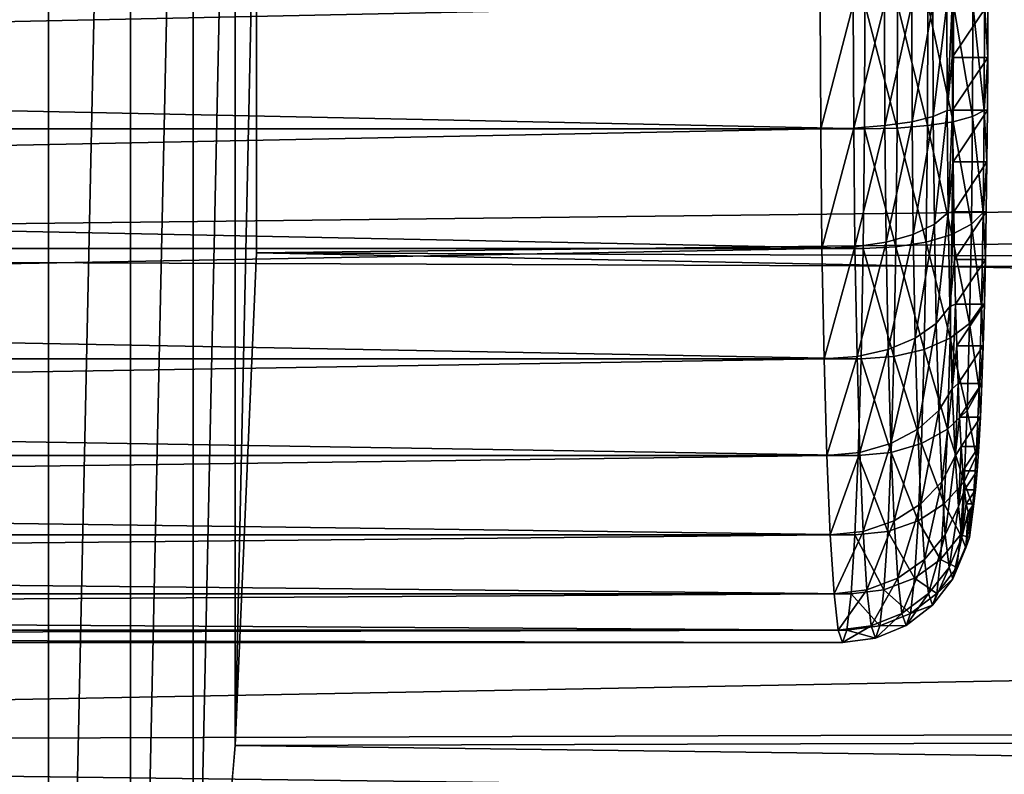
# Model space of a CAD drawing. Header units: metres. Extents: x -28 to 239, y -27 to 27.
# Tile 47 of 60: x 114.82 to 118.68, y -3.02 to -0.06. Entities that reach past the tile are written whole.
import ezdxf

# ---------------------------------------------------------------- set-up
doc = ezdxf.new("R2010")
doc.units = ezdxf.units.M
doc.layers.add('solid_10151053_XXX', color=7, linetype='CONTINUOUS')

msp = doc.modelspace()

# ---------------------------------------------------------------- linework, layer by layer
at = {"layer": 'solid_10151053_XXX'}
for points in [[(114.545586, -9.88011, 159.456436), (114.545586, 9.88011, 159.456436), (114.936844, 8.305647, 158.38147)], [(114.545586, -9.88011, 159.456436), (114.936844, 8.305647, 158.38147), (114.936844, -8.305647, 158.38147)], [(114.936844, -8.305647, 158.38147), (114.936844, 8.305647, 158.38147), (115.257706, 6.599158, 157.499908)], [(114.936844, -8.305647, 158.38147), (115.257706, 6.599158, 157.499908), (115.257706, -6.599158, 157.499908)], [(115.257706, -6.599158, 157.499908), (115.257706, 6.599158, 157.499908), (115.502693, 4.789988, 156.826813)], [(115.257706, -6.599158, 157.499908), (115.502693, 4.789988, 156.826813), (115.502693, -4.789988, 156.826813)], [(115.502693, -4.789988, 156.826813), (115.502693, 4.789988, 156.826813), (115.668266, 2.90458, 156.371887)], [(115.502693, -4.789988, 156.826813), (115.668266, 2.90458, 156.371887), (115.668266, -2.90458, 156.371887)], [(115.668266, -2.90458, 156.371887), (115.668266, 2.90458, 156.371887), (115.751724, 0.97287, 156.142593)], [(105.170006, 0.97287, 185.215622), (105.170006, -0.97287, 185.215622), (189.731995, 0.025972, 216.026169)], [(115.668266, -2.90458, 156.371887), (115.751724, 0.97287, 156.142593), (115.751724, -0.97287, 156.142593)], [(115.751724, -0.97287, 156.142593), (115.751724, 0.97287, 156.142593), (200.334595, 0.011773, 186.895721)], [(94.876488, -0.487726, 254.209152), (117.960739, 0, 255.063339), (94.874817, 0, 254.257156)], [(117.962418, -0.487726, 255.015335), (117.960739, 0, 255.063339), (94.876488, -0.487726, 254.209152)], [(118.13356, -0.487726, 250.114395), (95.047638, -0.487726, 249.308212), (95.049309, 0, 249.260208)], [(118.13356, -0.487726, 250.114395), (95.049309, 0, 249.260208), (118.135239, 0, 250.066391)], [(105.170006, -0.97287, 185.215622), (189.793457, -1.30568, 215.989944), (189.731995, 0.025972, 216.026169)], [(115.751724, -0.97287, 156.142593), (200.334595, 0.011773, 186.895721), (200.358917, -1.319591, 186.964447)], [(118.090157, 0, 255.050949), (117.960739, 0, 255.063339), (117.962418, -0.487726, 255.015335)], [(118.09182, -0.484428, 255.003265), (118.090157, 0, 255.050949), (117.962418, -0.487726, 255.015335)], [(118.212578, 0, 255.00531), (118.090157, 0, 255.050949), (118.09182, -0.484428, 255.003265)], [(118.214211, -0.474696, 254.958572), (118.212578, 0, 255.00531), (118.09182, -0.484428, 255.003265)], [(118.26181, -0.484428, 250.135468), (118.13356, -0.487726, 250.114395), (118.135239, 0, 250.066391)], [(118.263474, 0, 250.087784), (118.26181, -0.484428, 250.135468), (118.135239, 0, 250.066391)], [(118.319, 0, 254.929504), (118.212578, 0, 255.00531), (118.214211, -0.474696, 254.958572)], [(118.32058, -0.459192, 254.884308), (118.319, 0, 254.929504), (118.214211, -0.474696, 254.958572)], [(118.402145, 0, 254.82872), (118.319, 0, 254.929504), (118.32058, -0.459192, 254.884308)], [(118.403656, -0.438975, 254.785507), (118.402145, 0, 254.82872), (118.32058, -0.459192, 254.884308)], [(118.456345, 0, 254.709839), (118.402145, 0, 254.82872), (118.403656, -0.438975, 254.785507)], [(118.457771, -0.415427, 254.668945), (118.456345, 0, 254.709839), (118.403656, -0.438975, 254.785507)], [(118.457771, -0.415427, 254.668945), (118.47789, 0, 254.5811), (118.456345, 0, 254.709839)], [(118.457771, -0.415427, 254.668945), (118.478264, -0.20728, 254.570328), (118.47789, 0, 254.5811)], [(118.478264, -0.20728, 254.570328), (118.617485, 0, 250.583527), (118.47789, 0, 254.5811)], [(118.478264, -0.20728, 254.570328), (118.617111, -0.207277, 250.594299), (118.617485, 0, 250.583527)], [(118.604973, 0, 250.453613), (118.617485, 0, 250.583527), (118.617111, -0.207277, 250.594299)], [(118.380783, -0.474696, 250.188583), (118.26181, -0.484428, 250.135468), (118.263474, 0, 250.087784)], [(118.382416, 0, 250.141846), (118.380783, -0.474696, 250.188583), (118.263474, 0, 250.087784)], [(118.481712, -0.459192, 250.270096), (118.380783, -0.474696, 250.188583), (118.382416, 0, 250.141846)], [(118.483292, 0, 250.224899), (118.481712, -0.459192, 250.270096), (118.382416, 0, 250.141846)], [(118.557693, -0.438975, 250.374435), (118.481712, -0.459192, 250.270096), (118.483292, 0, 250.224899)], [(118.559204, 0, 250.331238), (118.557693, -0.438975, 250.374435), (118.483292, 0, 250.224899)], [(118.603546, -0.415427, 250.494492), (118.557693, -0.438975, 250.374435), (118.559204, 0, 250.331238)], [(118.604973, 0, 250.453613), (118.603546, -0.415427, 250.494492), (118.559204, 0, 250.331238)], [(118.604973, 0, 250.453613), (118.617111, -0.207277, 250.594299), (118.603546, -0.415427, 250.494492)], [(118.457771, -0.415427, 254.668945), (118.479401, -0.4137, 254.537872), (118.478264, -0.20728, 254.570328)], [(118.478264, -0.20728, 254.570328), (118.479401, -0.4137, 254.537872), (118.617111, -0.207277, 250.594299)], [(118.479401, -0.4137, 254.537872), (118.615974, -0.413698, 250.626755), (118.617111, -0.207277, 250.594299)], [(118.603546, -0.415427, 250.494492), (118.617111, -0.207277, 250.594299), (118.615974, -0.413698, 250.626755)], [(118.457771, -0.415427, 254.668945), (118.403656, -0.438975, 254.785507), (118.408127, -0.861081, 254.657547)], [(118.461998, -0.81489, 254.547836), (118.457771, -0.415427, 254.668945), (118.408127, -0.861081, 254.657547)], [(118.461998, -0.81489, 254.547836), (118.479401, -0.4137, 254.537872), (118.457771, -0.415427, 254.668945)], [(118.461998, -0.81489, 254.547836), (118.481285, -0.616257, 254.483841), (118.479401, -0.4137, 254.537872)], [(118.479401, -0.4137, 254.537872), (118.481285, -0.616257, 254.483841), (118.615974, -0.413698, 250.626755)], [(118.481285, -0.616257, 254.483841), (118.61409, -0.616255, 250.680786), (118.615974, -0.413698, 250.626755)], [(118.603546, -0.415427, 250.494492), (118.599319, -0.81489, 250.615601), (118.557693, -0.438975, 250.374435)], [(118.603546, -0.415427, 250.494492), (118.61409, -0.616255, 250.680786), (118.599319, -0.81489, 250.615601)], [(118.603546, -0.415427, 250.494492), (118.615974, -0.413698, 250.626755), (118.61409, -0.616255, 250.680786)], [(118.32058, -0.459192, 254.884308), (118.214211, -0.474696, 254.958572), (118.219048, -0.931149, 254.820206)], [(118.325249, -0.900737, 254.750443), (118.32058, -0.459192, 254.884308), (118.219048, -0.931149, 254.820206)], [(118.403656, -0.438975, 254.785507), (118.32058, -0.459192, 254.884308), (118.325249, -0.900737, 254.750443)], [(118.408127, -0.861081, 254.657547), (118.403656, -0.438975, 254.785507), (118.325249, -0.900737, 254.750443)], [(118.481712, -0.459192, 250.270096), (118.477036, -0.900737, 250.403946), (118.380783, -0.474696, 250.188583)], [(118.553223, -0.861081, 250.502411), (118.477036, -0.900737, 250.403946), (118.481712, -0.459192, 250.270096)], [(118.557693, -0.438975, 250.374435), (118.553223, -0.861081, 250.502411), (118.481712, -0.459192, 250.270096)], [(118.599319, -0.81489, 250.615601), (118.553223, -0.861081, 250.502411), (118.557693, -0.438975, 250.374435)], [(117.962418, -0.487726, 255.015335), (94.876488, -0.487726, 254.209152), (94.881454, -0.956709, 254.066971)], [(117.967384, -0.956708, 254.873154), (117.962418, -0.487726, 255.015335), (94.881454, -0.956709, 254.066971)], [(118.128601, -0.956708, 250.256577), (95.042671, -0.956709, 249.450394), (95.047638, -0.487726, 249.308212)], [(118.13356, -0.487726, 250.114395), (118.128601, -0.956708, 250.256577), (95.047638, -0.487726, 249.308212)], [(118.09182, -0.484428, 255.003265), (117.962418, -0.487726, 255.015335), (117.967384, -0.956708, 254.873154)], [(118.096756, -0.950241, 254.862045), (118.09182, -0.484428, 255.003265), (117.967384, -0.956708, 254.873154)], [(118.214211, -0.474696, 254.958572), (118.09182, -0.484428, 255.003265), (118.096756, -0.950241, 254.862045)], [(118.219048, -0.931149, 254.820206), (118.214211, -0.474696, 254.958572), (118.096756, -0.950241, 254.862045)], [(118.256882, -0.950241, 250.276672), (118.128601, -0.956708, 250.256577), (118.13356, -0.487726, 250.114395)], [(118.26181, -0.484428, 250.135468), (118.256882, -0.950241, 250.276672), (118.13356, -0.487726, 250.114395)], [(118.375954, -0.931149, 250.32695), (118.256882, -0.950241, 250.276672), (118.26181, -0.484428, 250.135468)], [(118.380783, -0.474696, 250.188583), (118.375954, -0.931149, 250.32695), (118.26181, -0.484428, 250.135468)], [(118.477036, -0.900737, 250.403946), (118.375954, -0.931149, 250.32695), (118.380783, -0.474696, 250.188583)], [(118.461998, -0.81489, 254.547836), (118.483902, -0.812, 254.408951), (118.481285, -0.616257, 254.483841)], [(118.481285, -0.616257, 254.483841), (118.483902, -0.812, 254.408951), (118.61409, -0.616255, 250.680786)], [(118.483902, -0.812, 254.408951), (118.611473, -0.811998, 250.755676), (118.61409, -0.616255, 250.680786)], [(118.599319, -0.81489, 250.615601), (118.61409, -0.616255, 250.680786), (118.611473, -0.811998, 250.755676)], [(118.461998, -0.81489, 254.547836), (118.408127, -0.861081, 254.657547), (118.415382, -1.250096, 254.449738)], [(118.468872, -1.183037, 254.351181), (118.461998, -0.81489, 254.547836), (118.415382, -1.250096, 254.449738)], [(118.468872, -1.183037, 254.351181), (118.483902, -0.812, 254.408951), (118.461998, -0.81489, 254.547836)], [(118.468872, -1.183037, 254.351181), (118.487213, -0.998644, 254.314087), (118.483902, -0.812, 254.408951)], [(118.483902, -0.812, 254.408951), (118.487213, -0.998644, 254.314087), (118.611473, -0.811998, 250.755676)], [(118.487213, -0.998644, 254.314087), (118.608162, -0.998642, 250.85054), (118.611473, -0.811998, 250.755676)], [(118.599319, -0.81489, 250.615601), (118.592453, -1.183037, 250.812256), (118.553223, -0.861081, 250.502411)], [(118.599319, -0.81489, 250.615601), (118.608162, -0.998642, 250.85054), (118.592453, -1.183037, 250.812256)], [(118.599319, -0.81489, 250.615601), (118.611473, -0.811998, 250.755676), (118.608162, -0.998642, 250.85054)], [(118.408127, -0.861081, 254.657547), (118.325249, -0.900737, 254.750443), (118.33284, -1.307667, 254.533066)], [(118.415382, -1.250096, 254.449738), (118.408127, -0.861081, 254.657547), (118.33284, -1.307667, 254.533066)], [(118.553223, -0.861081, 250.502411), (118.545967, -1.250096, 250.71022), (118.477036, -0.900737, 250.403946)], [(118.592453, -1.183037, 250.812256), (118.545967, -1.250096, 250.71022), (118.553223, -0.861081, 250.502411)], [(118.325249, -0.900737, 254.750443), (118.219048, -0.931149, 254.820206), (118.226891, -1.351818, 254.59549)], [(118.33284, -1.307667, 254.533066), (118.325249, -0.900737, 254.750443), (118.226891, -1.351818, 254.59549)], [(118.477036, -0.900737, 250.403946), (118.469444, -1.307667, 250.621323), (118.375954, -0.931149, 250.32695)], [(118.545967, -1.250096, 250.71022), (118.469444, -1.307667, 250.621323), (118.477036, -0.900737, 250.403946)], [(117.967384, -0.956708, 254.873154), (94.881454, -0.956709, 254.066971), (94.889519, -1.388926, 253.83609)], [(117.975449, -1.388926, 254.642273), (117.967384, -0.956708, 254.873154), (94.889519, -1.388926, 253.83609)], [(118.120537, -1.388926, 250.487457), (95.034607, -1.388926, 249.681274), (95.042671, -0.956709, 249.450394)], [(118.128601, -0.956708, 250.256577), (118.120537, -1.388926, 250.487457), (95.042671, -0.956709, 249.450394)], [(118.096756, -0.950241, 254.862045), (117.967384, -0.956708, 254.873154), (117.975449, -1.388926, 254.642273)], [(118.104759, -1.379535, 254.632721), (118.096756, -0.950241, 254.862045), (117.975449, -1.388926, 254.642273)], [(118.219048, -0.931149, 254.820206), (118.096756, -0.950241, 254.862045), (118.104759, -1.379535, 254.632721)], [(118.226891, -1.351818, 254.59549), (118.219048, -0.931149, 254.820206), (118.104759, -1.379535, 254.632721)], [(118.248871, -1.379535, 250.505997), (118.120537, -1.388926, 250.487457), (118.128601, -0.956708, 250.256577)], [(118.256882, -0.950241, 250.276672), (118.248871, -1.379535, 250.505997), (118.128601, -0.956708, 250.256577)], [(118.368103, -1.351818, 250.551666), (118.248871, -1.379535, 250.505997), (118.256882, -0.950241, 250.276672)], [(118.375954, -0.931149, 250.32695), (118.368103, -1.351818, 250.551666), (118.256882, -0.950241, 250.276672)], [(118.469444, -1.307667, 250.621323), (118.368103, -1.351818, 250.551666), (118.375954, -0.931149, 250.32695)], [(105.170006, -0.97287, 185.215622), (105.253464, -2.90458, 184.986328), (189.793457, -1.30568, 215.989944)], [(115.668266, -2.90458, 156.371887), (115.751724, -0.97287, 156.142593), (200.433319, -2.652638, 187.174988)], [(115.751724, -0.97287, 156.142593), (200.358917, -1.319591, 186.964447), (200.433319, -2.652638, 187.174988)], [(118.468872, -1.183037, 254.351181), (118.491188, -1.174401, 254.200211), (118.487213, -0.998644, 254.314087)], [(118.487213, -0.998644, 254.314087), (118.491188, -1.174401, 254.200211), (118.608162, -0.998642, 250.85054)], [(118.491188, -1.174401, 254.200211), (118.604187, -1.1744, 250.964417), (118.608162, -0.998642, 250.85054)], [(118.592453, -1.183037, 250.812256), (118.608162, -0.998642, 250.85054), (118.604187, -1.1744, 250.964417)], [(118.468872, -1.183037, 254.351181), (118.415382, -1.250096, 254.449738), (118.425148, -1.59107, 254.170074)], [(118.478111, -1.50572, 254.086517), (118.468872, -1.183037, 254.351181), (118.425148, -1.59107, 254.170074)], [(118.478111, -1.50572, 254.086517), (118.491188, -1.174401, 254.200211), (118.468872, -1.183037, 254.351181)], [(118.478111, -1.50572, 254.086517), (118.495789, -1.337336, 254.068527), (118.491188, -1.174401, 254.200211)], [(118.491188, -1.174401, 254.200211), (118.495789, -1.337336, 254.068527), (118.604187, -1.1744, 250.964417)], [(118.495789, -1.337336, 254.068527), (118.599586, -1.337334, 251.0961), (118.604187, -1.1744, 250.964417)], [(118.592453, -1.183037, 250.812256), (118.583206, -1.50572, 251.07692), (118.545967, -1.250096, 250.71022)], [(118.592453, -1.183037, 250.812256), (118.599586, -1.337334, 251.0961), (118.583206, -1.50572, 251.07692)], [(118.592453, -1.183037, 250.812256), (118.604187, -1.1744, 250.964417), (118.599586, -1.337334, 251.0961)], [(118.415382, -1.250096, 254.449738), (118.33284, -1.307667, 254.533066), (118.343056, -1.664344, 254.240524)], [(118.425148, -1.59107, 254.170074), (118.415382, -1.250096, 254.449738), (118.343056, -1.664344, 254.240524)], [(118.545967, -1.250096, 250.71022), (118.536201, -1.59107, 250.989868), (118.469444, -1.307667, 250.621323)], [(118.583206, -1.50572, 251.07692), (118.536201, -1.59107, 250.989868), (118.545967, -1.250096, 250.71022)], [(105.253464, -2.90458, 184.986328), (189.984512, -2.639144, 215.877243), (189.793457, -1.30568, 215.989944)], [(118.33284, -1.307667, 254.533066), (118.226891, -1.351818, 254.59549), (118.23745, -1.720538, 254.293076)], [(118.343056, -1.664344, 254.240524), (118.33284, -1.307667, 254.533066), (118.23745, -1.720538, 254.293076)], [(118.469444, -1.307667, 250.621323), (118.459229, -1.664344, 250.913864), (118.368103, -1.351818, 250.551666)], [(118.536201, -1.59107, 250.989868), (118.459229, -1.664344, 250.913864), (118.469444, -1.307667, 250.621323)], [(118.478111, -1.50572, 254.086517), (118.500954, -1.485568, 253.920563), (118.495789, -1.337336, 254.068527)], [(118.495789, -1.337336, 254.068527), (118.500954, -1.485568, 253.920563), (118.599586, -1.337334, 251.0961)], [(118.500954, -1.485568, 253.920563), (118.594421, -1.485567, 251.24408), (118.599586, -1.337334, 251.0961)], [(118.583206, -1.50572, 251.07692), (118.599586, -1.337334, 251.0961), (118.594421, -1.485567, 251.24408)], [(117.975449, -1.388926, 254.642273), (94.889519, -1.388926, 253.83609), (94.900368, -1.767767, 253.525375)], [(117.986298, -1.767767, 254.331558), (117.975449, -1.388926, 254.642273), (94.900368, -1.767767, 253.525375)], [(118.109688, -1.767767, 250.798172), (95.023758, -1.767767, 249.991989), (95.034607, -1.388926, 249.681274)], [(118.120537, -1.388926, 250.487457), (118.109688, -1.767767, 250.798172), (95.034607, -1.388926, 249.681274)], [(118.104759, -1.379535, 254.632721), (117.975449, -1.388926, 254.642273), (117.986298, -1.767767, 254.331558)], [(118.11554, -1.755816, 254.324112), (118.104759, -1.379535, 254.632721), (117.986298, -1.767767, 254.331558)], [(118.226891, -1.351818, 254.59549), (118.104759, -1.379535, 254.632721), (118.11554, -1.755816, 254.324112)], [(118.238091, -1.755816, 250.814621), (118.109688, -1.767767, 250.798172), (118.120537, -1.388926, 250.487457)], [(118.23745, -1.720538, 254.293076), (118.226891, -1.351818, 254.59549), (118.11554, -1.755816, 254.324112)], [(118.248871, -1.379535, 250.505997), (118.238091, -1.755816, 250.814621), (118.120537, -1.388926, 250.487457)], [(118.357544, -1.720538, 250.85408), (118.238091, -1.755816, 250.814621), (118.248871, -1.379535, 250.505997)], [(118.368103, -1.351818, 250.551666), (118.357544, -1.720538, 250.85408), (118.248871, -1.379535, 250.505997)], [(118.459229, -1.664344, 250.913864), (118.357544, -1.720538, 250.85408), (118.368103, -1.351818, 250.551666)], [(118.489372, -1.770539, 253.764038), (118.500954, -1.485568, 253.920563), (118.478111, -1.50572, 254.086517)], [(118.489372, -1.770539, 253.764038), (118.50663, -1.617484, 253.757919), (118.500954, -1.485568, 253.920563)], [(118.500954, -1.485568, 253.920563), (118.50663, -1.617484, 253.757919), (118.594421, -1.485567, 251.24408)], [(118.50663, -1.617484, 253.757919), (118.588737, -1.617483, 251.406708), (118.594421, -1.485567, 251.24408)], [(118.583206, -1.50572, 251.07692), (118.594421, -1.485567, 251.24408), (118.588737, -1.617483, 251.406708)], [(118.478111, -1.50572, 254.086517), (118.425148, -1.59107, 254.170074), (118.43705, -1.870901, 253.829315)], [(118.489372, -1.770539, 253.764038), (118.478111, -1.50572, 254.086517), (118.43705, -1.870901, 253.829315)], [(118.583206, -1.50572, 251.07692), (118.571945, -1.770539, 251.399399), (118.536201, -1.59107, 250.989868)], [(118.583206, -1.50572, 251.07692), (118.588737, -1.617483, 251.406708), (118.571945, -1.770539, 251.399399)], [(118.425148, -1.59107, 254.170074), (118.343056, -1.664344, 254.240524), (118.355507, -1.957062, 253.884064)], [(118.43705, -1.870901, 253.829315), (118.425148, -1.59107, 254.170074), (118.355507, -1.957062, 253.884064)], [(118.536201, -1.59107, 250.989868), (118.5243, -1.870901, 251.330643), (118.459229, -1.664344, 250.913864)], [(118.489372, -1.770539, 253.764038), (118.512764, -1.731659, 253.582367), (118.50663, -1.617484, 253.757919)], [(118.50663, -1.617484, 253.757919), (118.512764, -1.731659, 253.582367), (118.588737, -1.617483, 251.406708)], [(118.512764, -1.731659, 253.582367), (118.582611, -1.731658, 251.58226), (118.588737, -1.617483, 251.406708)], [(118.571945, -1.770539, 251.399399), (118.5243, -1.870901, 251.330643), (118.536201, -1.59107, 250.989868)], [(118.571945, -1.770539, 251.399399), (118.588737, -1.617483, 251.406708), (118.582611, -1.731658, 251.58226)], [(118.343056, -1.664344, 254.240524), (118.23745, -1.720538, 254.293076), (118.25032, -2.023139, 253.924576)], [(118.355507, -1.957062, 253.884064), (118.343056, -1.664344, 254.240524), (118.25032, -2.023139, 253.924576)], [(118.459229, -1.664344, 250.913864), (118.446777, -1.957062, 251.270325), (118.357544, -1.720538, 250.85408)], [(118.5243, -1.870901, 251.330643), (118.446777, -1.957062, 251.270325), (118.459229, -1.664344, 250.913864)], [(118.23745, -1.720538, 254.293076), (118.11554, -1.755816, 254.324112), (118.12867, -2.064621, 253.948059)], [(118.25032, -2.023139, 253.924576), (118.23745, -1.720538, 254.293076), (118.12867, -2.064621, 253.948059)], [(118.357544, -1.720538, 250.85408), (118.344673, -2.023139, 251.22258), (118.238091, -1.755816, 250.814621)], [(118.446777, -1.957062, 251.270325), (118.344673, -2.023139, 251.22258), (118.357544, -1.720538, 250.85408)], [(118.50222, -1.967318, 253.396118), (118.512764, -1.731659, 253.582367), (118.489372, -1.770539, 253.764038)], [(118.50222, -1.967318, 253.396118), (118.519279, -1.826836, 253.395844), (118.512764, -1.731659, 253.582367)], [(118.512764, -1.731659, 253.582367), (118.519279, -1.826836, 253.395844), (118.582611, -1.731658, 251.58226)], [(118.519279, -1.826836, 253.395844), (118.576096, -1.826835, 251.768784), (118.582611, -1.731658, 251.58226)], [(118.571945, -1.770539, 251.399399), (118.582611, -1.731658, 251.58226), (118.576096, -1.826835, 251.768784)], [(117.986298, -1.767767, 254.331558), (94.900368, -1.767767, 253.525375), (94.913589, -2.078674, 253.146759)], [(117.999519, -2.078674, 253.952942), (117.986298, -1.767767, 254.331558), (94.913589, -2.078674, 253.146759)], [(118.096466, -2.078674, 251.176788), (95.010536, -2.078674, 250.370605), (95.023758, -1.767767, 249.991989)], [(118.109688, -1.767767, 250.798172), (118.096466, -2.078674, 251.176788), (95.023758, -1.767767, 249.991989)], [(118.11554, -1.755816, 254.324112), (117.986298, -1.767767, 254.331558), (117.999519, -2.078674, 253.952942)], [(118.12867, -2.064621, 253.948059), (118.11554, -1.755816, 254.324112), (117.999519, -2.078674, 253.952942)], [(118.22496, -2.064621, 251.190674), (118.096466, -2.078674, 251.176788), (118.109688, -1.767767, 250.798172)], [(118.238091, -1.755816, 250.814621), (118.22496, -2.064621, 251.190674), (118.109688, -1.767767, 250.798172)], [(118.344673, -2.023139, 251.22258), (118.22496, -2.064621, 251.190674), (118.238091, -1.755816, 250.814621)], [(118.489372, -1.770539, 253.764038), (118.43705, -1.870901, 253.829315), (118.450623, -2.078834, 253.440536)], [(118.50222, -1.967318, 253.396118), (118.489372, -1.770539, 253.764038), (118.450623, -2.078834, 253.440536)], [(118.571945, -1.770539, 251.399399), (118.559097, -1.967318, 251.767334), (118.5243, -1.870901, 251.330643)], [(118.571945, -1.770539, 251.399399), (118.576096, -1.826835, 251.768784), (118.559097, -1.967318, 251.767334)], [(118.50222, -1.967318, 253.396118), (118.5261, -1.901965, 253.200409), (118.519279, -1.826836, 253.395844)], [(118.519279, -1.826836, 253.395844), (118.5261, -1.901965, 253.200409), (118.576096, -1.826835, 251.768784)], [(118.5261, -1.901965, 253.200409), (118.569267, -1.901965, 251.964218), (118.576096, -1.826835, 251.768784)], [(118.559097, -1.967318, 251.767334), (118.576096, -1.826835, 251.768784), (118.569267, -1.901965, 251.964218)], [(118.43705, -1.870901, 253.829315), (118.355507, -1.957062, 253.884064), (118.369705, -2.174571, 253.477386)], [(118.450623, -2.078834, 253.440536), (118.43705, -1.870901, 253.829315), (118.369705, -2.174571, 253.477386)], [(118.5243, -1.870901, 251.330643), (118.510727, -2.078834, 251.719421), (118.446777, -1.957062, 251.270325)], [(118.559097, -1.967318, 251.767334), (118.510727, -2.078834, 251.719421), (118.5243, -1.870901, 251.330643)], [(118.516159, -2.088494, 252.996887), (118.5261, -1.901965, 253.200409), (118.50222, -1.967318, 253.396118)], [(118.516159, -2.088494, 252.996887), (118.533165, -1.956225, 252.998184), (118.5261, -1.901965, 253.200409)], [(118.5261, -1.901965, 253.200409), (118.533165, -1.956225, 252.998184), (118.569267, -1.901965, 251.964218)], [(118.533165, -1.956225, 252.998184), (118.56221, -1.956225, 252.166443), (118.569267, -1.901965, 251.964218)], [(118.559097, -1.967318, 251.767334), (118.569267, -1.901965, 251.964218), (118.56221, -1.956225, 252.166443)], [(118.355507, -1.957062, 253.884064), (118.25032, -2.023139, 253.924576), (118.264999, -2.247992, 253.504166)], [(118.369705, -2.174571, 253.477386), (118.355507, -1.957062, 253.884064), (118.264999, -2.247992, 253.504166)], [(118.446777, -1.957062, 251.270325), (118.432579, -2.174571, 251.677002), (118.344673, -2.023139, 251.22258)], [(118.510727, -2.078834, 251.719421), (118.432579, -2.174571, 251.677002), (118.446777, -1.957062, 251.270325)], [(118.50222, -1.967318, 253.396118), (118.450623, -2.078834, 253.440536), (118.465355, -2.206878, 253.018677)], [(118.516159, -2.088494, 252.996887), (118.50222, -1.967318, 253.396118), (118.465355, -2.206878, 253.018677)], [(118.559097, -1.967318, 251.767334), (118.545158, -2.088494, 252.16655), (118.510727, -2.078834, 251.719421)], [(118.516159, -2.088494, 252.996887), (118.540382, -1.989021, 252.791397), (118.533165, -1.956225, 252.998184)], [(118.533165, -1.956225, 252.998184), (118.540382, -1.989021, 252.791397), (118.56221, -1.956225, 252.166443)], [(118.540382, -1.989021, 252.791397), (118.554985, -1.989021, 252.37323), (118.56221, -1.956225, 252.166443)], [(118.545158, -2.088494, 252.16655), (118.56221, -1.956225, 252.166443), (118.554985, -1.989021, 252.37323)], [(118.559097, -1.967318, 251.767334), (118.56221, -1.956225, 252.166443), (118.545158, -2.088494, 252.16655)], [(118.530663, -2.12941, 252.581726), (118.540382, -1.989021, 252.791397), (118.516159, -2.088494, 252.996887)], [(118.530663, -2.12941, 252.581726), (118.547684, -1.999994, 252.582306), (118.540382, -1.989021, 252.791397)], [(118.545158, -2.088494, 252.16655), (118.547684, -1.999994, 252.582306), (118.530663, -2.12941, 252.581726)], [(118.540382, -1.989021, 252.791397), (118.547684, -1.999994, 252.582306), (118.554985, -1.989021, 252.37323)], [(118.545158, -2.088494, 252.16655), (118.554985, -1.989021, 252.37323), (118.547684, -1.999994, 252.582306)], [(118.25032, -2.023139, 253.924576), (118.12867, -2.064621, 253.948059), (118.143654, -2.294084, 253.519028)], [(118.264999, -2.247992, 253.504166), (118.25032, -2.023139, 253.924576), (118.143654, -2.294084, 253.519028)], [(118.344673, -2.023139, 251.22258), (118.329994, -2.247992, 251.64299), (118.22496, -2.064621, 251.190674)], [(118.432579, -2.174571, 251.677002), (118.329994, -2.247992, 251.64299), (118.344673, -2.023139, 251.22258)], [(117.999519, -2.078674, 253.952942), (94.913589, -2.078674, 253.146759), (94.928673, -2.309699, 252.714813)], [(118.014603, -2.309699, 253.520996), (117.999519, -2.078674, 253.952942), (94.928673, -2.309699, 252.714813)], [(118.081383, -2.309699, 251.608734), (94.995453, -2.309699, 250.802567), (95.010536, -2.078674, 250.370605)], [(118.096466, -2.078674, 251.176788), (118.081383, -2.309699, 251.608734), (95.010536, -2.078674, 250.370605)], [(118.12867, -2.064621, 253.948059), (117.999519, -2.078674, 253.952942), (118.014603, -2.309699, 253.520996)], [(118.143654, -2.294084, 253.519028), (118.12867, -2.064621, 253.948059), (118.014603, -2.309699, 253.520996)], [(118.209976, -2.294084, 251.619705), (118.081383, -2.309699, 251.608734), (118.096466, -2.078674, 251.176788)], [(118.22496, -2.064621, 251.190674), (118.209976, -2.294084, 251.619705), (118.096466, -2.078674, 251.176788)], [(118.329994, -2.247992, 251.64299), (118.209976, -2.294084, 251.619705), (118.22496, -2.064621, 251.190674)], [(118.450623, -2.078834, 253.440536), (118.369705, -2.174571, 253.477386), (118.385117, -2.308512, 253.036102)], [(118.465355, -2.206878, 253.018677), (118.450623, -2.078834, 253.440536), (118.385117, -2.308512, 253.036102)], [(118.510727, -2.078834, 251.719421), (118.495995, -2.206878, 252.141266), (118.432579, -2.174571, 251.677002)], [(118.545158, -2.088494, 252.16655), (118.495995, -2.206878, 252.141266), (118.510727, -2.078834, 251.719421)], [(118.516159, -2.088494, 252.996887), (118.465355, -2.206878, 253.018677), (118.480675, -2.250113, 252.579971)], [(118.530663, -2.12941, 252.581726), (118.516159, -2.088494, 252.996887), (118.480675, -2.250113, 252.579971)], [(118.545158, -2.088494, 252.16655), (118.530663, -2.12941, 252.581726), (118.495995, -2.206878, 252.141266)], [(118.530663, -2.12941, 252.581726), (118.480675, -2.250113, 252.579971), (118.495995, -2.206878, 252.141266)], [(118.369705, -2.174571, 253.477386), (118.264999, -2.247992, 253.504166), (118.28093, -2.386456, 253.047989)], [(118.385117, -2.308512, 253.036102), (118.369705, -2.174571, 253.477386), (118.28093, -2.386456, 253.047989)], [(118.432579, -2.174571, 251.677002), (118.417168, -2.308512, 252.118286), (118.329994, -2.247992, 251.64299)], [(118.495995, -2.206878, 252.141266), (118.417168, -2.308512, 252.118286), (118.432579, -2.174571, 251.677002)], [(118.465355, -2.206878, 253.018677), (118.385117, -2.308512, 253.036102), (118.401146, -2.353739, 252.577194)], [(118.480675, -2.250113, 252.579971), (118.465355, -2.206878, 253.018677), (118.401146, -2.353739, 252.577194)], [(118.495995, -2.206878, 252.141266), (118.480675, -2.250113, 252.579971), (118.417168, -2.308512, 252.118286)], [(118.264999, -2.247992, 253.504166), (118.143654, -2.294084, 253.519028), (118.159912, -2.435386, 253.053497)], [(118.28093, -2.386456, 253.047989), (118.264999, -2.247992, 253.504166), (118.159912, -2.435386, 253.053497)], [(118.329994, -2.247992, 251.64299), (118.314064, -2.386456, 252.099167), (118.209976, -2.294084, 251.619705)], [(118.417168, -2.308512, 252.118286), (118.314064, -2.386456, 252.099167), (118.329994, -2.247992, 251.64299)], [(118.480675, -2.250113, 252.579971), (118.401146, -2.353739, 252.577194), (118.417168, -2.308512, 252.118286)], [(118.014603, -2.309699, 253.520996), (94.928673, -2.309699, 252.714813), (94.945038, -2.451963, 252.246109)], [(118.030968, -2.451963, 253.052292), (118.014603, -2.309699, 253.520996), (94.945038, -2.451963, 252.246109)], [(118.06501, -2.451963, 252.077438), (94.979088, -2.451963, 251.271255), (94.995453, -2.309699, 250.802567)], [(118.081383, -2.309699, 251.608734), (118.06501, -2.451963, 252.077438), (94.995453, -2.309699, 250.802567)], [(118.143654, -2.294084, 253.519028), (118.014603, -2.309699, 253.520996), (118.030968, -2.451963, 253.052292)], [(118.159912, -2.435386, 253.053497), (118.143654, -2.294084, 253.519028), (118.030968, -2.451963, 253.052292)], [(118.193726, -2.435386, 252.085236), (118.06501, -2.451963, 252.077438), (118.081383, -2.309699, 251.608734)], [(118.209976, -2.294084, 251.619705), (118.193726, -2.435386, 252.085236), (118.081383, -2.309699, 251.608734)], [(118.314064, -2.386456, 252.099167), (118.193726, -2.435386, 252.085236), (118.209976, -2.294084, 251.619705)], [(118.385117, -2.308512, 253.036102), (118.28093, -2.386456, 253.047989), (118.297501, -2.433209, 252.573578)], [(118.401146, -2.353739, 252.577194), (118.385117, -2.308512, 253.036102), (118.297501, -2.433209, 252.573578)], [(118.417168, -2.308512, 252.118286), (118.401146, -2.353739, 252.577194), (118.314064, -2.386456, 252.099167)], [(118.401146, -2.353739, 252.577194), (118.297501, -2.433209, 252.573578), (118.314064, -2.386456, 252.099167)], [(118.28093, -2.386456, 253.047989), (118.159912, -2.435386, 253.053497), (118.176819, -2.483098, 252.569366)], [(118.297501, -2.433209, 252.573578), (118.28093, -2.386456, 253.047989), (118.176819, -2.483098, 252.569366)], [(118.314064, -2.386456, 252.099167), (118.297501, -2.433209, 252.573578), (118.193726, -2.435386, 252.085236)], [(118.030968, -2.451963, 253.052292), (94.945038, -2.451963, 252.246109), (94.962059, -2.5, 251.758682)], [(118.047989, -2.5, 252.564865), (94.962059, -2.5, 251.758682), (94.979088, -2.451963, 251.271255)], [(118.047989, -2.5, 252.564865), (118.030968, -2.451963, 253.052292), (94.962059, -2.5, 251.758682)], [(118.06501, -2.451963, 252.077438), (118.047989, -2.5, 252.564865), (94.979088, -2.451963, 251.271255)], [(118.159912, -2.435386, 253.053497), (118.030968, -2.451963, 253.052292), (118.047989, -2.5, 252.564865)], [(118.176819, -2.483098, 252.569366), (118.159912, -2.435386, 253.053497), (118.047989, -2.5, 252.564865)], [(118.176819, -2.483098, 252.569366), (118.047989, -2.5, 252.564865), (118.06501, -2.451963, 252.077438)], [(118.193726, -2.435386, 252.085236), (118.176819, -2.483098, 252.569366), (118.06501, -2.451963, 252.077438)], [(118.297501, -2.433209, 252.573578), (118.176819, -2.483098, 252.569366), (118.193726, -2.435386, 252.085236)], [(105.253464, -2.90458, 184.986328), (190.309113, -3.975432, 215.684494), (189.984512, -2.639144, 215.877243)], [(115.668266, -2.90458, 156.371887), (200.433319, -2.652638, 187.174988), (200.558563, -3.988517, 187.532684)], [(105.253464, -2.90458, 184.986328), (105.419044, -4.789988, 184.531403), (190.309113, -3.975432, 215.684494)], [(115.502693, -4.789988, 156.826813), (115.668266, -2.90458, 156.371887), (200.558563, -3.988517, 187.532684)]]:
    msp.add_3dface(points, dxfattribs=at)

doc.saveas('drawing.dxf')
